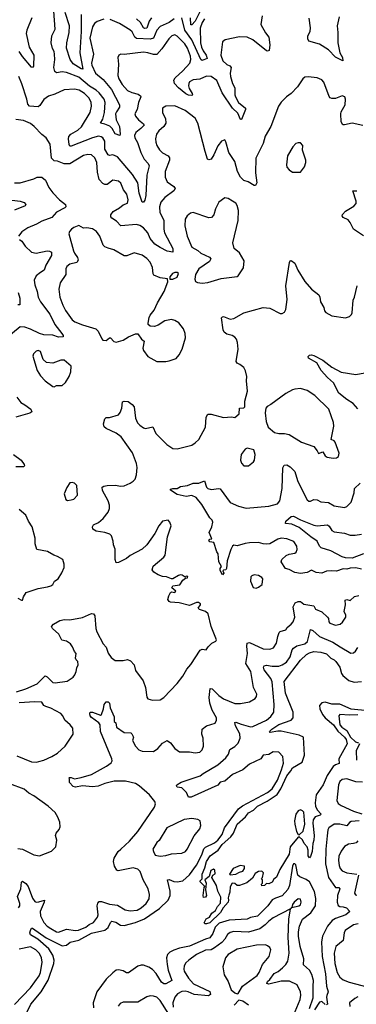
# Model space of a CAD drawing. Extents: x 1771496 to 1971148, y 471553 to 643630.
# Tile 210 of 256: x 1794470 to 1797451, y 593333 to 602038. Entities that reach past the tile are written whole.
import ezdxf

# ---------------------------------------------------------------- set-up
doc = ezdxf.new("R2010")
doc.units = 0

msp = doc.modelspace()

# ---------------------------------------------------------------- linework, layer by layer
at = {"layer": '0CON10XD'}
for points in [[(1794578.9, 602055), (1794533.8, 601946.2), (1794527.7, 601915), (1794555.3, 601795), (1794595.4, 601725), (1794591.4, 601628.6), (1794585, 601616.2), (1794575, 601619.2), (1794494.3, 601714.3), (1794466.6, 601756.6)], [(1795215, 602041.8), (1795155, 602023.8), (1795133.8, 602005), (1795115, 601975.8), (1795091.6, 601875), (1795124.6, 601735), (1795105.9, 601655), (1795107.9, 601635), (1795140.6, 601565), (1795210, 601510), (1795282.1, 601422.1), (1795352.7, 601285), (1795354.6, 601265), (1795326.7, 601225), (1795320, 601205), (1795323.4, 601153.4), (1795353.5, 601095), (1795360, 601025), (1795355.9, 601014.1), (1795315, 601029.5), (1795287.6, 601077.6), (1795267.2, 601097.2), (1795225, 601115.3), (1795185, 601124.2), (1795205, 601158), (1795222.3, 601217.7), (1795225.9, 601305), (1795218.6, 601335), (1795175, 601392.3), (1795148.8, 601415), (1795089.7, 601449.7), (1794995, 601531), (1794885, 601572), (1794845, 601576), (1794795, 601568.9), (1794780.4, 601580.4), (1794771.6, 601615), (1794782.7, 601685), (1794779.3, 601735), (1794775.9, 601755.9), (1794760, 601785), (1794750, 601835), (1794755.5, 601894.5), (1794784.3, 601955), (1794773.5, 602113.5)], [(1795015.2, 602084.8), (1795016, 601934), (1795001.4, 601745), (1795028, 601602), (1795015, 601603.8), (1794945, 601647.9), (1794917.5, 601685), (1794886.2, 601786.2), (1794887.5, 601835), (1794907.3, 601925), (1794911.8, 601985), (1794872.9, 602102.9)], [(1795836.9, 602045), (1795794.4, 602015), (1795715, 601978.2), (1795684.8, 601945.2), (1795655, 601875.4), (1795625, 601866.2), (1795505, 601873.2), (1795490.8, 601885), (1795465, 601931.1), (1795445, 601949.5), (1795355.2, 602005.2), (1795271.2, 602041.2)], [(1795637.5, 602055), (1795616.9, 602025), (1795595.6, 601964.4), (1795575, 601959.6), (1795565, 601966.7), (1795538.6, 602015), (1795505, 602044.7)], [(1796105, 602044.7), (1796085, 602013.5), (1796066.6, 601963.4), (1796071.4, 601835), (1796080, 601795), (1796093.8, 601763.8), (1796121.6, 601725), (1796131.2, 601695), (1796085, 601678.6), (1796075, 601685.8), (1795995, 601859.2), (1795931.8, 601945), (1795904.4, 602055)], [(1796073.6, 602126.4), (1796025, 602026.4), (1795995, 601992.2), (1795985, 601992.5), (1795981.4, 602055)], [(1796616.8, 602073.2), (1796605.6, 601995), (1796645, 601921.2), (1796675.7, 601885), (1796684.5, 601815), (1796680, 601765), (1796665, 601759.4), (1796655, 601763.5), (1796535, 601861.1), (1796485, 601884.5), (1796415, 601887.5), (1796289.5, 601860.5), (1796266.1, 601843.9), (1796250.5, 601725), (1796269.5, 601675), (1796305, 601643.1)], [(1797298.8, 602065), (1797281.4, 601985), (1797287.8, 601925), (1797286.8, 601833.2), (1797305.5, 601745), (1797326.7, 601705), (1797330, 601675), (1797265, 601708.1), (1797205, 601772.2), (1797125, 601821.9), (1797030, 601850), (1797019.7, 601869.7), (1797020.6, 601895), (1797040.6, 601935), (1797045.6, 601965), (1797032.6, 602052.6)], [(1796305, 601643.1), (1796330.9, 601630.9), (1796341.8, 601615), (1796334, 601565), (1796337.2, 601535), (1796352.9, 601472.9), (1796373.9, 601435), (1796374.7, 601375), (1796381.1, 601355), (1796406.2, 601305), (1796468, 601255), (1796470, 601245), (1796435, 601156.2), (1796425, 601156.7), (1796402, 601212), (1796354.7, 601255), (1796261.9, 601391.9), (1796215, 601500.6), (1796165, 601536.1), (1796125, 601537.9), (1796065, 601512.9), (1796005, 601506.4), (1795975, 601489.4), (1795966.5, 601475), (1795964.6, 601454.6), (1795970.5, 601430.5), (1795997.8, 601385), (1796000.8, 601375), (1795995, 601368), (1795965, 601372.1), (1795942.5, 601382.5), (1795875, 601434.6), (1795841.5, 601475), (1795836.1, 601505), (1795848.2, 601525), (1795914.2, 601585.8), (1795976.8, 601655), (1795986, 601685), (1795982.7, 601715), (1795955, 601787.8), (1795931.2, 601825), (1795865, 601892.2), (1795845, 601903.5), (1795815.8, 601895), (1795789.4, 601870.6), (1795730.1, 601779.9), (1795685, 601732.1), (1795655, 601730), (1795605, 601746.1), (1795565, 601751.1), (1795395, 601730), (1795365, 601732.5), (1795346.7, 601725), (1795340, 601705), (1795345.7, 601645.7), (1795339.1, 601545), (1795347.3, 601515), (1795377.3, 601465), (1795425, 601413.3), (1795463.6, 601393.6), (1795519.5, 601379.5), (1795541.1, 601365), (1795542.9, 601355), (1795522.4, 601307.6), (1795510.2, 601245), (1795490, 601205), (1795495.5, 601185), (1795522.2, 601152.2), (1795565, 601119.1), (1795571.5, 601105), (1795544.3, 601075.7), (1795498.3, 601041.7), (1795487.7, 601015), (1795489.6, 600995), (1795513.7, 600953.7), (1795541.6, 600865), (1795573.1, 600805), (1795607.9, 600767.9), (1795615.4, 600745), (1795596, 600665), (1795587.3, 600485), (1795577.4, 600442.6), (1795565, 600423.8), (1795554.6, 600424.6), (1795527.4, 600505), (1795517.5, 600595), (1795469.3, 600669.3), (1795335, 600826), (1795295, 600842.7), (1795265, 600837.3), (1795252.2, 600842.2), (1795224.7, 600895), (1795222.7, 600965), (1795205, 600994.5), (1795192.9, 601002.9), (1795167.2, 601007.2), (1795115, 600994.3), (1794925, 600920.5), (1794915, 600921.4), (1794908.8, 600935), (1794901.9, 600985), (1794905.4, 601005), (1794923.5, 601025), (1794985, 601060.8), (1795018.7, 601091.3), (1795093.3, 601216.7), (1795106.5, 601275), (1795101.8, 601305), (1795084.5, 601345), (1795045, 601385.4), (1794995.7, 601414.3), (1794955, 601423.6), (1794865, 601417.1), (1794781.2, 601378.8), (1794725, 601362.2), (1794685, 601332.9), (1794649.7, 601280.3), (1794635, 601269.4), (1794556.2, 601275), (1794541.1, 601291.1), (1794534.1, 601335), (1794490.5, 601470.5), (1794462.9, 601535)], [(1797507.3, 601102.7), (1797415, 601122.5), (1797345, 601107.5), (1797330, 601110), (1797317.5, 601135), (1797311.9, 601205), (1797315.6, 601225), (1797350.6, 601285), (1797355.8, 601335), (1797348.8, 601355), (1797325, 601364), (1797265, 601342.2), (1797235, 601341.5), (1797218.6, 601348.6), (1797209.8, 601359.8), (1797164, 601485), (1797145.5, 601505.5), (1797105, 601524), (1797025, 601534), (1796995, 601528.8), (1796976.2, 601515), (1796928.8, 601445), (1796874.2, 601385.8), (1796833.5, 601356.5), (1796785, 601310), (1796762.9, 601275), (1796694.5, 601095.5), (1796642.8, 601007.2), (1796627.1, 600945), (1796560, 600815), (1796558.6, 600685), (1796568.9, 600595), (1796558.1, 600571.9), (1796545, 600571.9), (1796494.1, 600604.1), (1796455, 600616.5), (1796424.7, 600645), (1796397.4, 600697.4), (1796374.5, 600785), (1796320.9, 600865), (1796295, 600960), (1796285, 600977.5), (1796257.5, 600965), (1796225, 600923.8), (1796190, 600845), (1796165, 600806), (1796145, 600800), (1796134, 600805), (1796113.6, 600873.6), (1796047.7, 601125), (1796025, 601166.5), (1795935, 601234.5), (1795845, 601275.7), (1795765, 601273.8), (1795735, 601257.5), (1795733.8, 601215), (1795761.4, 601165), (1795763.5, 601125), (1795746.9, 601093.1), (1795703.5, 601055), (1795682.5, 601025), (1795673.1, 600985), (1795675.6, 600955), (1795684.4, 600925), (1795708.3, 600888.3), (1795735, 600862.5), (1795785, 600833.3), (1795797.8, 600817.8), (1795796.4, 600795), (1795759.5, 600695), (1795758.9, 600645), (1795777.1, 600605), (1795834.3, 600565), (1795846.7, 600545), (1795835.6, 600525), (1795755, 600466.4), (1795718.9, 600425), (1795707.9, 600385), (1795710, 600335), (1795745.3, 600265), (1795746.4, 600185), (1795752.9, 600155), (1795825.4, 600015), (1795825, 599983.3), (1795775, 599993.1), (1795713.6, 600023.6), (1795668.2, 600055), (1795626.7, 600105), (1795604.5, 600155), (1795567, 600197), (1795535, 600219.2), (1795505, 600228.7), (1795365, 600215.7), (1795326.5, 600256.5), (1795285, 600284.4), (1795278.1, 600295), (1795277.9, 600312.1), (1795298.3, 600341.7), (1795355.4, 600374.6), (1795385, 600402), (1795424.2, 600415), (1795431.1, 600445), (1795418.1, 600495), (1795390, 600535), (1795365, 600593.3), (1795345, 600610), (1795295, 600618.8), (1795245, 600581.2), (1795225, 600580), (1795205, 600589.2), (1795172.7, 600625), (1795158.2, 600691.8), (1795154.6, 600775), (1795136.3, 600816.3), (1795105, 600843.5), (1795075, 600846.2), (1795035, 600837.9), (1794915, 600763.1), (1794863.7, 600763.7), (1794805, 600788.8), (1794775, 600791.2), (1794753.3, 600815), (1794738.8, 600938.8), (1794704.2, 600994.2), (1794665, 601022.5), (1794598.9, 601095), (1794565, 601119.5), (1794505, 601147.1), (1794435, 601156.4)], [(1796955, 600690), (1796991.7, 600738.3), (1797003.3, 600775), (1797003.3, 600795), (1796973.3, 600885), (1796977, 600927), (1796955, 600950), (1796935, 600950), (1796915, 600942.5), (1796887.5, 600915), (1796840, 600835), (1796832, 600755), (1796836.7, 600735), (1796855, 600710), (1796885, 600690), (1796955, 600690)], [(1794425, 600595.6), (1794475, 600597.5), (1794595, 600631.5), (1794625, 600645.6), (1794666.7, 600645), (1794700.3, 600620.3), (1794728, 600555), (1794765, 600506.2), (1794822, 600445), (1794875.6, 600405), (1794878.1, 600385), (1794870.8, 600375), (1794795, 600336.5), (1794755, 600288.9), (1794665, 600256.9), (1794620.7, 600229.3), (1794541.7, 600198.3), (1794488.3, 600161.7), (1794460, 600125)], [(1797515, 600128.5), (1797425, 600186.7), (1797396.6, 600245), (1797377.7, 600267.7), (1797335, 600290), (1797325.7, 600305), (1797327.1, 600315), (1797354.4, 600345), (1797429.8, 600390.2), (1797447.6, 600412.4), (1797450, 600435), (1797420, 600525), (1797453.9, 600526.1)], [(1794355, 600449.6), (1794475, 600434.6), (1794511.5, 600421.5), (1794526.2, 600405), (1794517.7, 600392.3), (1794425, 600355.3)], [(1796085, 599708), (1796135, 599714), (1796255, 599750.6), (1796395, 599766.7), (1796405, 599772.5), (1796451.2, 599845), (1796458.8, 599905), (1796415, 599977.5), (1796370, 600015), (1796356.7, 600065), (1796405.9, 600264.1), (1796407.7, 600352.3), (1796396.2, 600395), (1796383.3, 600415), (1796355, 600434), (1796315, 600456.2), (1796285, 600463.3), (1796233.8, 600425), (1796204.1, 600365.9), (1796187.7, 600312.3), (1796169.5, 600290.5), (1796145, 600288), (1796005, 600334.2), (1795981.7, 600328.3), (1795954.3, 600305.7), (1795936.2, 600275), (1795932.5, 600215), (1795951.9, 600125), (1795995, 600028), (1796048.1, 599998.1), (1796075, 599974.5), (1796149.7, 599939.7), (1796162, 599925), (1796149.3, 599900.7), (1796056.7, 599835), (1796026.7, 599785), (1796020, 599745), (1796027.5, 599725), (1796043.6, 599713.6), (1796085, 599708)], [(1795765, 599016.7), (1795795, 599023.3), (1795855, 599043.3), (1795883.6, 599076.4), (1795910, 599125), (1795938.8, 599225), (1795936.2, 599265), (1795921.2, 599305), (1795878.8, 599358.8), (1795845, 599378.8), (1795815, 599388), (1795755, 599375.8), (1795695, 599338), (1795665, 599326.7), (1795625, 599330), (1795607.5, 599345), (1795606.7, 599355), (1795615.9, 599404.1), (1795626, 599425), (1795659.7, 599470.3), (1795690, 599535), (1795750, 599635), (1795781.7, 599721.7), (1795778.3, 599748.3), (1795715, 599757.5), (1795659.1, 599779.1), (1795651.7, 599791.7), (1795645, 599846.7), (1795625.6, 599895), (1795596.2, 599926.2), (1795555, 599956.9), (1795485, 599977.1), (1795418, 599952), (1795395, 599950), (1795305, 600003.6), (1795255, 600017.9), (1795225, 600030.6), (1795209.2, 600045), (1795180.8, 600125), (1795149.2, 600165), (1795115, 600190.8), (1795065, 600199.2), (1795035, 600194), (1794995, 600217.5), (1794949.7, 600200.3), (1794928.8, 600185), (1794910, 600165), (1794906, 600145), (1794946.4, 599995), (1794955, 599972.9), (1794983.6, 599935), (1794987.3, 599912.7), (1794975, 599890.5), (1794915, 599876.4), (1794888, 599855), (1794878, 599835), (1794877.5, 599785), (1794828.6, 599711.4), (1794815.6, 599655), (1794826.7, 599585), (1794850.9, 599515), (1794876, 599466), (1794934.3, 599385), (1794957.8, 599367.8), (1795025, 599339.4), (1795145, 599303.8), (1795163.8, 599285), (1795196.2, 599216.2), (1795207.5, 599205), (1795235, 599201.2), (1795265, 599226.2), (1795275, 599226), (1795302.7, 599192.7), (1795325, 599188.8), (1795385, 599206.2), (1795434.4, 599235.6), (1795495, 599261.2), (1795515, 599262.5), (1795547.5, 599215), (1795571.2, 599195), (1795560, 599135), (1795566.7, 599115), (1795605, 599060), (1795685, 599016.7), (1795765, 599016.7)], [(1794467.5, 600095), (1794490, 600080), (1794518.8, 600035), (1794575, 599984.4), (1794615.5, 599975.5), (1794715, 599994.4), (1794735, 599992.9), (1794752.9, 599982.9), (1794753.1, 599955), (1794701.1, 599868.9), (1794686.7, 599825), (1794655.3, 599804.7), (1794616.7, 599775), (1794600, 599735), (1794603.1, 599693.1), (1794624.7, 599635), (1794634.6, 599585), (1794655.4, 599545), (1794737.5, 599435), (1794780.4, 599345), (1794842.5, 599265), (1794855.6, 599245), (1794855.5, 599234.5), (1794815, 599232.5), (1794765, 599248), (1794685, 599251.9), (1794645, 599264.3), (1794565, 599303.4), (1794515, 599319.3), (1794475, 599323.3), (1794285, 599170)], [(1794442, 596095), (1794525, 596122.2), (1794625, 596165.7), (1794695, 596236), (1794715, 596228.8), (1794765, 596179.4), (1794785, 596176.7), (1794889.4, 596190.6), (1794943.2, 596226.8), (1794958, 596245), (1794969.2, 596275), (1794975, 596307.5), (1794988.6, 596335), (1794985.7, 596365), (1794970, 596380), (1794964.2, 596395), (1794970, 596435), (1794955, 596451.2), (1794938.8, 596495), (1794919.7, 596519.7), (1794885, 596543.8), (1794844.1, 596554.1), (1794815.8, 596605.8), (1794760, 596655), (1794753.3, 596675), (1794768.8, 596695), (1794825, 596727.1), (1794865.8, 596734.2), (1794915, 596733.3), (1795025, 596754.4), (1795105, 596789.2), (1795125, 596785.8), (1795136.4, 596766.4), (1795144.4, 596655), (1795152.5, 596625), (1795210.5, 596520.5), (1795235, 596492), (1795255, 596438), (1795279.7, 596399.7), (1795315, 596372.5), (1795385, 596372.5), (1795425, 596380.8), (1795450.7, 596370.7), (1795484.4, 596335), (1795496.9, 596285), (1795563.5, 596193.5), (1795584.3, 596135), (1795597.3, 596047.3), (1795605, 596033.8), (1795645, 596020.8), (1795715, 596026), (1795746, 596045), (1795865, 596168.8), (1795915, 596233.8), (1795950, 596295), (1795985, 596338), (1796066.7, 596465), (1796085, 596473.8), (1796122.5, 596467.5), (1796137.5, 596495), (1796172.5, 596525), (1796207.5, 596545), (1796213.3, 596555), (1796165, 596672.5), (1796139.2, 596785), (1796116.4, 596806.4), (1796062.4, 596822.4), (1796050, 596835), (1796070, 596865), (1796070, 596875), (1796052.5, 596885), (1796035, 596885.6), (1795975, 596860), (1795882.3, 596882.3), (1795805, 596888.9), (1795792.5, 596895), (1795782.4, 596912.4), (1795790.6, 596945), (1795805.7, 596974.3), (1795815, 596978.8), (1795845, 596974.5), (1795851.2, 596985), (1795816.7, 597015), (1795825, 597032.5), (1795889.5, 597040.5), (1795915, 597084.2), (1795938.3, 597101.7), (1795955, 597103.3), (1795957.5, 597115), (1795945, 597120), (1795935, 597110), (1795908, 597128), (1795895, 597130), (1795875, 597124.2), (1795826.2, 597093.8), (1795815, 597093.8), (1795771.2, 597111.2), (1795734.3, 597114.3), (1795695, 597131.4), (1795658.8, 597155), (1795644, 597175), (1795651.9, 597208.1), (1795745, 597286.2), (1795758, 597305), (1795778.8, 597465), (1795811.2, 597565), (1795800, 597595), (1795785, 597612.5), (1795733.3, 597605), (1795701.2, 597565), (1795666.2, 597495), (1795596, 597395), (1795555, 597356.2), (1795447.3, 597302.7), (1795416.7, 597275), (1795345, 597238), (1795325, 597236.7), (1795315.8, 597265.8), (1795315.8, 597355.8), (1795300, 597395), (1795297.7, 597427.7), (1795283.8, 597475), (1795269.7, 597489.7), (1795225.6, 597505.6), (1795146.7, 597515), (1795116.7, 597535), (1795116.2, 597555), (1795125, 597573.3), (1795166.9, 597593.1), (1795210.6, 597629.4), (1795252.5, 597685), (1795264.5, 597715.5), (1795266.3, 597746.3), (1795252.5, 597785), (1795204.3, 597875), (1795200.8, 597905), (1795215.5, 597914.5), (1795245, 597920), (1795315, 597921.9), (1795365, 597914.4), (1795395, 597918.6), (1795448.3, 597941.7), (1795475, 597958), (1795492.4, 597977.6), (1795504.4, 598015), (1795511.7, 598078.3), (1795504.4, 598115), (1795467.7, 598207.7), (1795369.3, 598349.3), (1795323.4, 598383.4), (1795235, 598423.8), (1795217.7, 598437.7), (1795212.9, 598465), (1795225, 598510), (1795235, 598522.5), (1795265, 598521.2), (1795345, 598546.2), (1795360.8, 598565), (1795374.2, 598605), (1795380.7, 598659.3), (1795395, 598666.2), (1795431.7, 598661.7), (1795467.4, 598637.4), (1795484.2, 598615), (1795496.9, 598515), (1795514.4, 598475), (1795533.4, 598453.4), (1795565, 598429.2), (1795585, 598422.9), (1795648.6, 598438.6), (1795675, 598381.2), (1795773, 598283), (1795825, 598246.7), (1795865, 598243.8), (1795995, 598277.5), (1796025, 598296), (1796055, 598326.2), (1796115.8, 598435), (1796122, 598525), (1796135, 598550), (1796165, 598550.8), (1796275, 598522), (1796345, 598526.7), (1796375, 598522.5), (1796412.5, 598555), (1796417, 598603), (1796455, 598607.5), (1796462.5, 598615), (1796463.9, 598666.1), (1796486.2, 598755), (1796478.8, 598845), (1796481.2, 598885), (1796468.8, 598935), (1796455, 598962.5), (1796420.5, 598990.5), (1796395, 599001.2), (1796386, 599015), (1796403.8, 599125), (1796400, 599185), (1796388.8, 599215), (1796375, 599231.2), (1796352.5, 599245), (1796305, 599257.5), (1796280.8, 599275), (1796271.9, 599295), (1796256.7, 599403.3), (1796265, 599412.5), (1796275, 599413.3), (1796335, 599391.2), (1796365, 599396), (1796455, 599446.2), (1796626.4, 599493.6), (1796685, 599488.8), (1796775, 599441.2), (1796795, 599440), (1796815, 599451.4), (1796827.3, 599475), (1796837.1, 599565), (1796825.7, 599685), (1796858.3, 599891.7), (1796863.8, 599906.2), (1796875, 599908.8), (1796905, 599886), (1796932.5, 599825), (1796995.7, 599725), (1797055, 599656), (1797118, 599605), (1797127.5, 599585), (1797133.3, 599545), (1797163.6, 599493.6), (1797169.4, 599465), (1797180.4, 599450.4), (1797235, 599419.2), (1797355, 599403.3), (1797390, 599415), (1797408.8, 599431.2), (1797413.8, 599446.2), (1797421.7, 599558.3), (1797433.8, 599585), (1797456.7, 599685)], [(1795825, 599743.3), (1795865, 599763.3), (1795877.5, 599795), (1795865, 599803.3), (1795845, 599804), (1795823.3, 599795), (1795800, 599765), (1795800, 599745), (1795825, 599743.3)], [(1794458.2, 599625), (1794472.9, 599577.1), (1794473, 599517), (1794455, 599516.2)], [(1794775, 598793.8), (1794795, 598803.8), (1794845, 598803.3), (1794875, 598830), (1794908, 598885), (1794924.1, 598925.9), (1794925.9, 598975.9), (1794865, 599028), (1794835, 599027.1), (1794765, 599002.5), (1794708.3, 599008.3), (1794678.8, 599035), (1794653.9, 599103.9), (1794635, 599113.3), (1794615, 599108.8), (1794593.3, 599085), (1794586.7, 599065), (1794625, 598936.7), (1794655, 598890), (1794696.7, 598845), (1794762.5, 598795), (1794775, 598793.8)], [(1797465, 598598.8), (1797422.5, 598645), (1797365, 598681.2), (1797296.9, 598735), (1797249.1, 598829.1), (1797194.2, 598875), (1797138.3, 598938.3), (1797101.2, 599005), (1797026.7, 599045), (1797025, 599060), (1797035, 599072.5), (1797053.6, 599076.4), (1797075, 599070), (1797155, 599026.9), (1797235, 598965.5), (1797315, 598923.3), (1797445, 598901.5), (1797527, 598917)], [(1797245, 598162), (1797275, 598164), (1797293.6, 598176.4), (1797300, 598205), (1797262.7, 598302.7), (1797254.2, 598314.2), (1797228.3, 598328.3), (1797251.4, 598445), (1797247, 598477), (1797206, 598595), (1797082.5, 598715), (1797015, 598760), (1796955, 598776.7), (1796907.5, 598772.5), (1796885.4, 598764.6), (1796825, 598734.2), (1796695, 598636), (1796660.8, 598619.2), (1796650, 598605), (1796643.9, 598563.9), (1796651.2, 598485), (1796668.8, 598435), (1796725, 598390), (1796765, 598379.2), (1796815, 598380), (1796855, 598372.5), (1796965, 598304.3), (1797074.4, 598264.4), (1797103.3, 598226.7), (1797115, 598203.8), (1797155, 598216.7), (1797173.3, 598183.3), (1797191.2, 598171.2), (1797245, 598162)], [(1794445, 598702.5), (1794482, 598655), (1794516.4, 598633.6), (1794570, 598595), (1794577.5, 598572.5), (1794560, 598560), (1794436.7, 598525)], [(1796495, 598093.3), (1796540.7, 598129.3), (1796548.8, 598145), (1796553.8, 598195), (1796542.5, 598235), (1796485, 598250), (1796465, 598240), (1796430, 598195), (1796426, 598145), (1796435, 598116.7), (1796454.2, 598094.2), (1796495, 598093.3)], [(1794415, 598194.5), (1794484, 598145), (1794510.8, 598105), (1794512, 598095), (1794504.2, 598085.8), (1794435, 598085.6)], [(1797495, 597180), (1797445, 597192.5), (1797395, 597189.1), (1797365, 597180.8), (1797335, 597182.9), (1797275, 597162.9), (1797235, 597167.1), (1797187.1, 597162.9), (1797145, 597145.4), (1797095, 597152.2), (1797055, 597172.2), (1797015, 597151.8), (1796955, 597142.4), (1796905, 597151.4), (1796855, 597176.7), (1796824.2, 597185), (1796784.3, 597245), (1796792, 597265), (1796829.1, 597300.9), (1796855, 597313.1), (1796905, 597320.9), (1796918.8, 597331.2), (1796926.5, 597355), (1796924.3, 597385), (1796896, 597425), (1796835, 597450), (1796785, 597453.2), (1796755.8, 597445), (1796685.4, 597404.6), (1796655, 597400.4), (1796625, 597405.4), (1796585, 597415.3), (1796505, 597411.8), (1796465, 597407.3), (1796395, 597386.7), (1796365, 597393.6), (1796354.8, 597385.2), (1796340.7, 597355), (1796308.5, 597255), (1796301.4, 597185), (1796295, 597174), (1796275, 597172.5), (1796267.5, 597165), (1796278.8, 597145), (1796265, 597130), (1796245, 597170), (1796245, 597186.7), (1796257.1, 597205), (1796233.6, 597245), (1796228.1, 597315), (1796215, 597332.5), (1796187.6, 597417.6), (1796155, 597421.9), (1796146, 597435), (1796153.3, 597445), (1796171.7, 597448.3), (1796148.8, 597505), (1796171.1, 597555), (1796180.6, 597595), (1796175.4, 597615), (1796153.6, 597635), (1796082.8, 597752.8), (1796032.6, 597812.6), (1795995, 597831.5), (1795945, 597823.8), (1795865, 597840), (1795805, 597880), (1795805, 597887.5), (1795825, 597893.3), (1795865, 597893.8), (1795895, 597910), (1795955, 597921.4), (1796005, 597940), (1796055, 597941.4), (1796105, 597961.2), (1796123.3, 597905), (1796135, 597893.1), (1796165, 597883.5), (1796234.1, 597894.1), (1796245, 597890.8), (1796335, 597769.4), (1796406.8, 597736.8), (1796475, 597718.8), (1796675, 597736.4), (1796751.8, 597758.2), (1796772.2, 597785), (1796792.7, 597895), (1796800, 598075), (1796811.3, 598098.7), (1796835, 598103.2), (1796865.5, 598085.5), (1796905.4, 598045), (1796930, 597965), (1796999.2, 597820.8), (1797015, 597792.5), (1797031.1, 597781.1), (1797045, 597781.5), (1797075, 597797.1), (1797105, 597792.9), (1797135.7, 597774.3), (1797205, 597769.4), (1797255, 597739.5), (1797345, 597724.3), (1797365, 597734), (1797405, 597772.5), (1797430.4, 597855), (1797432.9, 597895), (1797485, 597940)], [(1794895, 597788.8), (1794925, 597793.3), (1794950.7, 597799.3), (1794982.5, 597835), (1794975, 597920), (1794955, 597940), (1794935, 597947.5), (1794915, 597942.5), (1794886.4, 597903.6), (1794864, 597845), (1794877.5, 597795), (1794895, 597788.8)], [(1794455, 596923.8), (1794485, 596906.7), (1794495, 596907.5), (1794503.8, 596936.2), (1794528.8, 596975), (1794635, 597010), (1794715.7, 597025.7), (1794745, 597032.5), (1794763.8, 597045), (1794780, 597075), (1794810, 597095), (1794842.7, 597147.3), (1794863.8, 597195), (1794863.3, 597225), (1794853.3, 597265), (1794805, 597293.8), (1794773, 597303), (1794717.3, 597337.3), (1794621.2, 597355), (1794606.2, 597403.8), (1794608.8, 597455), (1794581.2, 597555), (1794548.8, 597605), (1794525, 597656.7), (1794465, 597708.8)], [(1797515, 597317.4), (1797415, 597276.9), (1797355, 597279.9), (1797325, 597288.1), (1797225, 597341.5), (1797139.1, 597369.1), (1797124.6, 597384.6), (1797105, 597428.8), (1797046.5, 597465), (1796945, 597549.6), (1796879.5, 597579.5), (1796823.8, 597583.8), (1796825.8, 597605), (1796874, 597645), (1796895, 597649.4), (1796955, 597615.5), (1797075, 597568.9), (1797105, 597564.3), (1797195, 597571.9), (1797210.9, 597560.9), (1797235, 597522.5), (1797255, 597510), (1797345, 597497.9), (1797395, 597482.2), (1797439.6, 597480.4), (1797495, 597490)], [(1796565, 597013.3), (1796585, 597020), (1796616.7, 597045), (1796622.5, 597095), (1796615, 597108), (1796585, 597123.8), (1796545, 597130), (1796525, 597122), (1796517.6, 597112.4), (1796514, 597075), (1796537, 597017), (1796565, 597013.3)], [(1794460, 594185), (1794471.1, 594205), (1794471.5, 594225), (1794450.6, 594285), (1794481.8, 594355), (1794485.7, 594414.3), (1794495, 594420.8), (1794525, 594400.5), (1794546.1, 594376.1), (1794585, 594270.8), (1794605, 594241.5), (1794616.2, 594236.2), (1794641.3, 594238.7), (1794688.8, 594255), (1794686.9, 594235), (1794651.8, 594155), (1794656, 594115), (1794685, 594056.5), (1794715, 594025.4), (1794745.7, 594005), (1794795, 593975.5), (1794815, 593970.9), (1794885, 593996.2), (1794964.5, 593985.5), (1794992.3, 593987.7), (1795055, 594014.6), (1795085, 594038.9), (1795122.4, 594057.6), (1795159.4, 594105), (1795165.4, 594125), (1795155.6, 594205), (1795161.5, 594228.5), (1795175, 594242.5), (1795195, 594243.1), (1795265, 594219.5), (1795335, 594209.2), (1795405, 594170), (1795448.7, 594158.7), (1795510, 594165), (1795545.6, 594185), (1795588.9, 594225), (1795616.9, 594265), (1795620.6, 594305), (1795606.9, 594355), (1795563.7, 594433.7), (1795537.9, 594507.9), (1795515, 594528.8), (1795475, 594538.8), (1795343.6, 594513.6), (1795330.7, 594520.7), (1795310, 594555), (1795300, 594595), (1795306.7, 594625), (1795343.3, 594685), (1795366.7, 594705), (1795443.2, 594776.8), (1795517.6, 594862.4), (1795664.2, 595075), (1795672.5, 595105), (1795665.5, 595125.5), (1795618.6, 595185), (1795529.2, 595265), (1795495, 595286.4), (1795407.3, 595307.3), (1795305.3, 595304.7), (1795223.3, 595285), (1795165, 595262.9), (1795115, 595255.6), (1795025, 595264.4), (1794965, 595252.2), (1794945, 595258), (1794910, 595295), (1794912.5, 595325), (1794907.5, 595335), (1794911.7, 595338.3), (1794925, 595340), (1794955, 595328), (1795015, 595337.1), (1795105, 595366.2), (1795237.7, 595437.7), (1795280.6, 595469.4), (1795287.8, 595485), (1795286.5, 595505), (1795184.5, 595745), (1795183.8, 595805), (1795170.9, 595820.9), (1795105, 595868.6), (1795093.6, 595885), (1795090.8, 595905), (1795094, 595916), (1795115, 595915.6), (1795185, 595890), (1795193.3, 595895), (1795212, 595945), (1795218.8, 595985), (1795235, 596006.2), (1795255, 596006.7), (1795265.8, 595995.8), (1795270, 595955), (1795305.4, 595875), (1795306.7, 595835), (1795322, 595822), (1795327.8, 595785), (1795395, 595735.8), (1795453.1, 595733.1), (1795464, 595725), (1795476.5, 595695), (1795470, 595665), (1795495, 595614.2), (1795525, 595581.9), (1795555, 595572.5), (1795655, 595568.8), (1795692, 595595), (1795735, 595642), (1795775, 595666.2), (1795805, 595646), (1795844.4, 595594.4), (1795885.8, 595565.8), (1795975, 595565.7), (1796025, 595557.1), (1796065, 595562.5), (1796086.7, 595583.3), (1796098.6, 595615), (1796095.8, 595685), (1796082.4, 595722.4), (1796086, 595765), (1796125.5, 595794.5), (1796199.7, 595820.3), (1796213.1, 595845), (1796211.5, 595865), (1796174.6, 595935), (1796152.2, 595995), (1796148.4, 596045), (1796156.7, 596125), (1796175, 596123.1), (1796233.8, 596063.8), (1796274.1, 596034.1), (1796375, 595993.5), (1796425, 595992.5), (1796505, 596008.8), (1796555, 596036.7), (1796567.5, 596055), (1796570, 596075), (1796541.1, 596135), (1796517.5, 596275), (1796472.5, 596345), (1796487.2, 596435), (1796480.3, 596499.7), (1796485, 596526.2), (1796505, 596533.3), (1796625, 596475.5), (1796685, 596472.7), (1796717.5, 596485), (1796743.1, 596525), (1796754.5, 596585), (1796768.3, 596621.7), (1796775, 596628.8), (1796827.5, 596645), (1796837.5, 596665), (1796875, 596693.3), (1796892.5, 596715), (1796907.5, 596755), (1796892.2, 596847.8), (1796907.7, 596882.3), (1796935, 596895.7), (1796955, 596896), (1796985, 596872.2), (1797073.8, 596855), (1797088.1, 596828.1), (1797143.8, 596803.8), (1797194.6, 596754.6), (1797202.9, 596745), (1797207.1, 596715), (1797215, 596704.4), (1797265, 596685.6), (1797306.3, 596693.7), (1797329.4, 596710.6), (1797357.1, 596755), (1797357.3, 596775), (1797341.5, 596805), (1797353.9, 596866.1), (1797352.5, 596905), (1797365, 596913.1), (1797395, 596904.5), (1797435, 596938.9), (1797472.7, 596947.3)], [(1794525.7, 593244.2), (1794567.6, 593335), (1794662, 593445), (1794722, 593548), (1794771.9, 593695), (1794776.2, 593725), (1794765, 593768.8), (1794727, 593825), (1794630.2, 593910.2), (1794565, 593947.1), (1794559.1, 593965), (1794565, 593986.7), (1794574.5, 594005.5), (1794585, 594006.9), (1794705, 593920.4), (1794781.5, 593881.5), (1794845, 593849.5), (1794885, 593857.3), (1794917.1, 593882.9), (1794995, 593899.2), (1795105, 593963.2), (1795225, 593987.4), (1795255, 594012.2), (1795273.4, 594056.6), (1795285, 594067.2), (1795320.1, 594060.1), (1795362.6, 594032.6), (1795395, 594028.9), (1795495, 594055.2), (1795575, 594087.8), (1795708.3, 594181.7), (1795785, 594255.5), (1795801.2, 594295), (1795803.5, 594335), (1795780, 594435), (1795795, 594437.1), (1795835, 594420), (1795865, 594415.4), (1795915, 594426.2), (1795975, 594477.7), (1796036.4, 594563.6), (1796081.6, 594655), (1796100.9, 594709.1), (1796116.3, 594723.7), (1796195, 594760.8), (1796225, 594783.4), (1796262.9, 594835), (1796282.4, 594895), (1796408.7, 595061.3), (1796442.3, 595087.7), (1796665, 595204.8), (1796705, 595238.9), (1796753, 595315), (1796789.3, 595405), (1796805.4, 595465.4), (1796798.6, 595525), (1796765, 595563.3), (1796715, 595564.4), (1796675, 595541.5), (1796625, 595536.7), (1796605, 595502.7), (1796505, 595455.4), (1796445, 595405.4), (1796354.4, 595365.6), (1796285, 595307.3), (1796245, 595297.1), (1796225, 595272.2), (1795987.5, 595165), (1795964.2, 595164.2), (1795947.5, 595205), (1795921.7, 595231.7), (1795905, 595246), (1795865, 595253.3), (1795857.5, 595265), (1795862.5, 595275), (1795901.3, 595298.7), (1796068.1, 595351.9), (1796095.7, 595375), (1796225, 595451.8), (1796295, 595513.1), (1796319.4, 595545), (1796330, 595585), (1796375, 595612.5), (1796405, 595643.3), (1796422.1, 595685), (1796419.6, 595725), (1796382.3, 595795), (1796374.3, 595825), (1796385, 595826.5), (1796430.2, 595810.2), (1796515, 595785.4), (1796535, 595788.8), (1796655, 595846.2), (1796695, 595877.5), (1796719.2, 595915), (1796724.6, 595985.4), (1796705.8, 596185), (1796693.3, 596215), (1796635, 596289.5), (1796628.9, 596315), (1796633.5, 596326.5), (1796655, 596331.2), (1796705, 596323.3), (1796765, 596323.8), (1796795, 596334), (1796831.7, 596358.3), (1796865.9, 596405), (1796883.8, 596466.2), (1796895, 596482.5), (1796925, 596501.5), (1796995, 596521.1), (1797018.4, 596541.6), (1797045, 596647.5), (1797065, 596638.1), (1797125.2, 596585.2), (1797243.3, 596535), (1797306, 596494), (1797402, 596438), (1797425, 596440.6), (1797442.9, 596455), (1797462.6, 596487.4)], [(1796321.4, 594298.6), (1796314.5, 594275.5), (1796319.5, 594255), (1796314.5, 594235), (1796273.1, 594186.9), (1796249.1, 594145), (1796155, 594053.9), (1796123.9, 594043.9), (1796113.3, 594045), (1796104.2, 594055), (1796120.9, 594089.1), (1796150, 594105), (1796171.2, 594138.8), (1796205, 594162), (1796220.8, 594199.2), (1796247.1, 594227.1), (1796251.7, 594281.7), (1796223.8, 594335), (1796212.5, 594385), (1796172.5, 594455), (1796180, 594475), (1796201.7, 594488.3), (1796199.3, 594519.3), (1796185, 594527.5), (1796163.6, 594516.4), (1796146.7, 594463.3), (1796110, 594435), (1796121.2, 594405), (1796115.7, 594345), (1796123.5, 594295), (1796115, 594280.6), (1796098.8, 594278.8), (1796094.4, 594295), (1796104.1, 594365.9), (1796110, 594375), (1796066.7, 594415), (1796066.7, 594425), (1796087, 594443), (1796086, 594485), (1796110.5, 594539.5), (1796125, 594596.4), (1796157.9, 594645), (1796226.1, 594695), (1796262.8, 594745), (1796340.5, 594815), (1796362.3, 594847.7), (1796396.7, 594925), (1796468.5, 594991.5), (1796495, 595025.4), (1796538.9, 595051.1), (1796575, 595085.2), (1796659.9, 595130.1), (1796750.4, 595189.6), (1796781.9, 595238.1), (1796835, 595354.4), (1796872, 595398), (1796886.2, 595425), (1796971.8, 595475), (1796990.3, 595535), (1796982.9, 595695), (1796945, 595712.2), (1796785, 595746.8), (1796755, 595748), (1796686.4, 595736.4), (1796681.2, 595745), (1796703.1, 595765), (1796765, 595806.2), (1796874.7, 595845.3), (1796892.7, 595865), (1796892.8, 595915), (1796822.7, 596085), (1796811.5, 596188.5), (1796955, 596374.6), (1797010.4, 596425), (1797035, 596440), (1797075, 596452.5), (1797137.7, 596447.7), (1797185, 596431.1), (1797225, 596393.6), (1797255, 596380), (1797270.4, 596365), (1797303.5, 596315), (1797318.5, 596258.5), (1797330.6, 596240.6), (1797385, 596197.3), (1797431.2, 596181.2), (1797495, 596187.9)], [(1794445, 595531.5), (1794575, 595478.5), (1794615, 595473.8), (1794640.8, 595479.2), (1794685, 595491.8), (1794755.4, 595524.6), (1794804, 595555), (1794874, 595615), (1794945, 595721.2), (1794940, 595775), (1794916, 595805), (1794870.8, 595845), (1794852, 595885), (1794835, 595904), (1794745, 595951.4), (1794701.2, 595965), (1794685, 595975.8), (1794665, 596005.5), (1794605, 596008.5), (1794465, 595998.9)], [(1797555, 595927.5), (1797405, 595941.4), (1797305, 595985.5), (1797235, 595987), (1797175, 596004.6), (1797145, 596000), (1797125, 595976), (1797127.5, 595945), (1797150.5, 595895), (1797175, 595867.1), (1797249.5, 595805), (1797288.1, 595748.1), (1797345, 595696.2), (1797359.3, 595675), (1797368.5, 595635), (1797296.7, 595505), (1797298.9, 595461.1), (1797265, 595451.9), (1797244.9, 595435.1), (1797192.4, 595357.6), (1797157.8, 595275), (1797094.3, 595185.7), (1797085.2, 595115.2), (1797089.2, 595085), (1797103.9, 595053.9), (1797140, 595015), (1797130, 595005), (1797085, 594991.5), (1797068.9, 594965), (1797065.3, 594934.7), (1797078.2, 594825), (1797075.7, 594784.3), (1797066.7, 594755), (1797059.2, 594685), (1797045, 594640), (1797035, 594627.5), (1797024.6, 594645), (1797023.2, 594695), (1797015.9, 594725.9), (1796990, 594755), (1796975, 594786.7), (1796945, 594813.3), (1796935, 594811.2), (1796863.7, 594726.3), (1796855, 594660), (1796773.8, 594525), (1796743.6, 594456.4), (1796720.7, 594439.3), (1796705.9, 594414.1), (1796675, 594397.5), (1796655, 594400), (1796637, 594383), (1796615, 594380), (1796610, 594395), (1796620, 594405), (1796620, 594435), (1796610, 594445), (1796620, 594455), (1796630, 594495), (1796615, 594510), (1796585, 594506.2), (1796555, 594488.8), (1796530, 594450), (1796482.3, 594407.7), (1796415, 594382.5), (1796395, 594383.3), (1796375, 594402.5), (1796352.5, 594405), (1796335, 594372.5), (1796330.9, 594325), (1796321.4, 594298.6)], [(1797465, 595893.2), (1797389.5, 595889.5), (1797305, 595896.9), (1797295.5, 595885), (1797305.7, 595805), (1797322.1, 595785), (1797365.7, 595755), (1797398, 595695), (1797443.2, 595653.2), (1797470.6, 595645)], [(1797477.4, 595635), (1797450, 595575), (1797453.2, 595493.2)], [(1794455, 594710.8), (1794496.7, 594705), (1794595, 594655.8), (1794645, 594646.2), (1794752.3, 594687.7), (1794790, 594725), (1794798.8, 594785), (1794786.2, 594825), (1794793.3, 594845), (1794820.7, 594879.3), (1794828.3, 594901.7), (1794825.8, 594944.2), (1794807.8, 594987.8), (1794785, 595029.4), (1794722.9, 595085), (1794595, 595177.5), (1794550.2, 595200.2), (1794510.8, 595235), (1794382.4, 595282.4)], [(1797503.8, 595296.2), (1797445, 595301.5), (1797365, 595327.3), (1797325, 595320.8), (1797305.5, 595304.5), (1797291.9, 595275), (1797278.6, 595135), (1797289.8, 595109.8), (1797315, 595090.4), (1797425, 595041.2), (1797497.8, 595017.8)], [(1796945, 594832.5), (1796980.6, 594865), (1796995.7, 594925), (1796985, 595032.5), (1796975, 595044), (1796955, 595051.4), (1796935, 595044.3), (1796915.4, 595015), (1796904.1, 594955), (1796905.4, 594924.6), (1796922.1, 594862.1), (1796935, 594836), (1796945, 594832.5)], [(1795715, 594644), (1795765, 594650), (1795815, 594664.3), (1795905, 594668.8), (1795937, 594683), (1795954.4, 594705.6), (1796016.2, 594823.8), (1796066, 594885), (1796073.3, 594915), (1796067.5, 594955), (1796047.5, 594967.5), (1795995, 594976), (1795925, 594966), (1795774.4, 594895), (1795705, 594782.5), (1795683.8, 594765), (1795650, 594705), (1795653.6, 594683.6), (1795670.7, 594650.7), (1795715, 594644)], [(1797475.2, 594955.2), (1797405, 594948.4), (1797389.5, 594940.5), (1797365, 594910.9), (1797305, 594926.7), (1797253.8, 594925), (1797206.8, 594893.2), (1797198.8, 594875), (1797193.2, 594823.2), (1797180, 594705), (1797176.9, 594575), (1797203.7, 594455), (1797265, 594366.9), (1797295, 594364.6), (1797304.6, 594355), (1797282.6, 594295), (1797280, 594235), (1797288.3, 594208.3), (1797305, 594196.8), (1797335, 594196.4), (1797364.5, 594185), (1797392.5, 594155), (1797357.5, 594125), (1797265, 594093.1), (1797235.6, 594074.4), (1797193.8, 594025), (1797150.6, 593935), (1797142.6, 593885), (1797148.5, 593755), (1797176.4, 593603.6), (1797187.3, 593495), (1797202.5, 593445), (1797189.8, 593410.2), (1797186.7, 593395), (1797196.1, 593333.9), (1797185, 593328.8)], [(1797462.8, 594777.2), (1797447.8, 594762.2), (1797426.4, 594753.6), (1797380.7, 594749.3), (1797345, 594728.6), (1797315, 594687.5), (1797296.9, 594643.1), (1797292.5, 594605), (1797299.4, 594559.4), (1797308.1, 594535), (1797325, 594514.3), (1797365, 594495.5), (1797455.3, 594485.3)], [(1797035, 593297.1), (1797068.5, 593391.5), (1797067.1, 593495), (1797072.5, 593545), (1797056.4, 593596.4), (1797034.7, 593634.7), (1796983.1, 593683.1), (1796985.4, 593735), (1796953.7, 593845), (1796938.9, 593935), (1796939.5, 593975), (1796947.2, 594025), (1796974.9, 594085.1), (1797046.8, 594143.2), (1797088.2, 594205), (1797091.4, 594268.6), (1797080.5, 594330.5), (1797034.8, 594415), (1797005, 594437.2), (1796950.6, 594460.6), (1796932.6, 594475), (1796915.2, 594565), (1796905, 594575.3), (1796895, 594575.4), (1796885.3, 594555), (1796859.3, 594385), (1796843.1, 594346.9), (1796795, 594291.6), (1796735, 594273.1), (1796704.4, 594255.6), (1796667.8, 594205), (1796575, 594113.3), (1796515, 594100.2), (1796485, 594084.7), (1796325, 594076.4), (1796235, 594049.8), (1796201.4, 594015), (1796180.9, 593959.1), (1796155, 593921.4), (1796115, 593909.6), (1795972.5, 593847.5), (1795885, 593829.2), (1795835, 593811.8), (1795800, 593795), (1795780, 593775), (1795770.8, 593745), (1795774.7, 593685), (1795784.2, 593634.2), (1795816, 593545), (1795765, 593514.2), (1795745, 593514.2), (1795725, 593528.1), (1795677.1, 593607.1), (1795645, 593641.2), (1795612.3, 593662.3), (1795565, 593680), (1795545, 593680.6), (1795515, 593669.4), (1795435, 593610.8), (1795415, 593611.4), (1795385, 593630), (1795345, 593638.2), (1795325, 593634.6), (1795295, 593611.6), (1795235, 593554.4), (1795153.7, 593445), (1795120.8, 593345), (1795123.1, 593303.1)], [(1796335, 594477.5), (1796385, 594484.3), (1796415, 594502.5), (1796445, 594510), (1796460, 594535), (1796460, 594555), (1796420.7, 594559.3), (1796360, 594535), (1796327.5, 594485), (1796335, 594477.5)], [(1797468.5, 594475), (1797435.7, 594315), (1797442.5, 594302.5), (1797455, 594297.1)], [(1796875, 594180), (1796880, 594190), (1796942.5, 594205), (1796955, 594213.8), (1796962, 594235), (1796955, 594262.5), (1796935, 594266.7), (1796900, 594235), (1796886.7, 594215), (1796880, 594190), (1796872.5, 594185), (1796875, 594180)], [(1796844.3, 593714.3), (1796856.8, 593785), (1796846.8, 593925), (1796852.2, 594085), (1796868.3, 594178.3), (1796715, 594097.8), (1796675, 594068.5), (1796644.5, 594035), (1796595, 594001.6), (1796495, 593972.4), (1796365, 593976.6), (1796335, 593969.6), (1796310.1, 593949.9), (1796285, 593907.8), (1796259.9, 593880.1), (1796195, 593831.3), (1796165, 593816), (1796115, 593810.9), (1796036.5, 593775), (1795966.5, 593725), (1795940.3, 593699.7), (1795926.1, 593673.9), (1795922.1, 593645), (1795926.2, 593625), (1795963.8, 593563.8), (1796008.8, 593515), (1796155, 593446.5), (1796160.9, 593419.1), (1796142, 593408), (1796015, 593418.6), (1795962.9, 593445), (1795935, 593450.2), (1795904.4, 593445.6), (1795867.9, 593425), (1795844.2, 593395), (1795825.8, 593345), (1795827.6, 593307.6)], [(1797465.4, 594045.4), (1797424, 594035), (1797353, 593987), (1797343.6, 593966.4), (1797333.3, 593896.7), (1797268.9, 593845), (1797254.7, 593785.3), (1797258.9, 593695), (1797280.9, 593615), (1797304.1, 593574.1), (1797335, 593548.6), (1797387.8, 593527.8), (1797555, 593485.7)], [(1794425, 593330.5), (1794565, 593480), (1794643.1, 593585), (1794653.9, 593615), (1794669.2, 593705), (1794663.6, 593745), (1794645, 593783.1), (1794614.4, 593815), (1794565, 593840.4), (1794465, 593820.3)], [(1796395, 593426.7), (1796405, 593430), (1796444.2, 593495), (1796572.3, 593587.7), (1796590.8, 593615), (1796619.5, 593685), (1796678.6, 593755), (1796694, 593815), (1796685.5, 593835.5), (1796665, 593850.8), (1796645, 593858.1), (1796565.4, 593855.4), (1796395, 593821.1), (1796315, 593774.4), (1796291.1, 593745), (1796269.2, 593665), (1796279.2, 593595), (1796315.6, 593535), (1796342.6, 593462.6), (1796375, 593433.8), (1796395, 593426.7)], [(1796880.6, 593199.4), (1796953.8, 593375), (1796960.4, 593415), (1796955.4, 593445), (1796925.9, 593505.9), (1796857.6, 593537.6), (1796785, 593537.5), (1796675, 593510.8), (1796657.7, 593517.7), (1796665.5, 593535), (1796686.2, 593553.8), (1796723.1, 593605), (1796757.1, 593622.9), (1796796.8, 593655), (1796826.9, 593685), (1796844.3, 593714.3)], [(1795790.2, 593245), (1795715, 593368.1), (1795685, 593397.3), (1795655, 593406.7), (1795625, 593406.9), (1795595, 593398.6), (1795515, 593353.3), (1795387.3, 593352.7), (1795358.8, 593341.2), (1795342.7, 593317.3)], [(1796495, 593325.6), (1796445, 593360), (1796411.2, 593368.8), (1796368.1, 593325)], [(1797175, 593332), (1797145, 593356.7), (1797125, 593352.2), (1797079.5, 593285)], [(1797465, 593399.1), (1797437.5, 593385), (1797390.8, 593345), (1797392.9, 593315)]]:
    msp.add_lwpolyline(points, dxfattribs=at)

doc.saveas('drawing.dxf')
